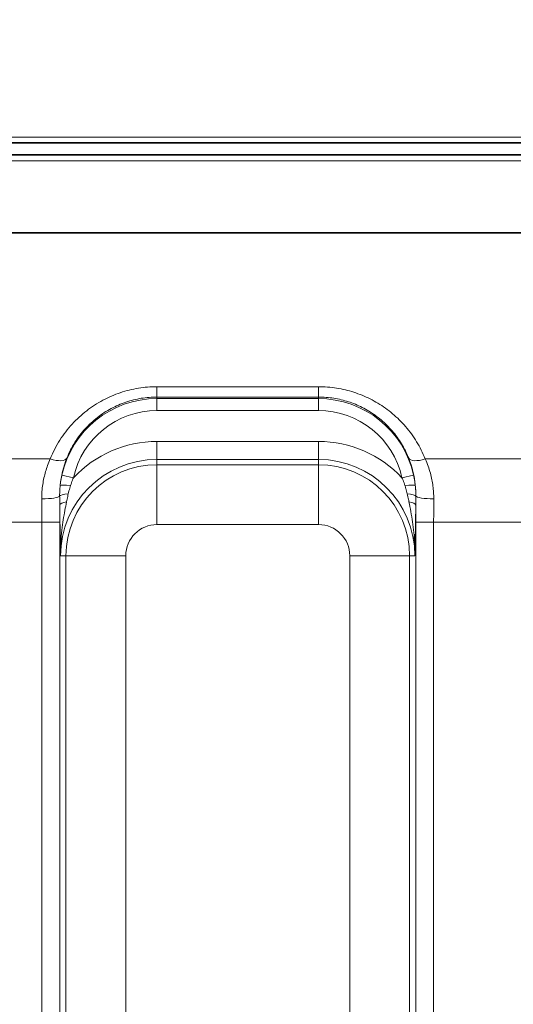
# Model space of a CAD drawing. Header units: millimetres. Extents: x 10 to 830, y 10 to 584.
# Tile 75 of 174: x 229 to 237, y 504 to 521. Entities that reach past the tile are written whole.
import ezdxf

# ---------------------------------------------------------------- set-up
doc = ezdxf.new("R2010")
doc.units = ezdxf.units.MM
doc.header["$LTSCALE"] = 2
for name, color, linetype, lineweight in [('Sichtbar (ISO)', 7, 'Continuous', 35), ('Sichtbar schmal (ISO)', 7, 'Continuous', 18), ('Symbol (ISO)', 7, 'Continuous', 25)]:
    doc.layers.add(name, color=color, linetype=linetype, lineweight=lineweight)
doc.styles.add('Notiztext (ISO)', font='isocpeur.ttf')
doc.dimstyles.new('Standard - Methode 1b (ISO)$7', dxfattribs={"dimscale": 2, "dimtxt": 3.5, "dimasz": 2.5, "dimexe": 2, "dimexo": 0, "dimgap": 0.762, "dimtad": 1, "dimtoh": 1, "dimdsep": 46, "dimtxsty": 'Notiztext (ISO)', "dimcen": 0.09, "dimdle": 10, "dimclrd": 256, "dimclre": 256, "dimclrt": 256, "dimazin": 2, "dimtfac": 1, "dimtmove": 0, "dimatfit": 3, "dimfxl": 1, "dimtolj": 1, "dimlwd": -1, "dimlwe": -1, "dimarcsym": 0})

msp = doc.modelspace()

# ---------------------------------------------------------------- linework, layer by layer
at = {"layer": 'Sichtbar (ISO)'}
for p, q in [((190.44276845, 518.80654927), (304.32676846, 518.80654927)), ((304.37804723, 518.60654927), (190.39148969, 518.60654927)), ((216.37576936, 517.30451425), (278.3937688, 517.30451412))]:
    msp.add_line(p, q, dxfattribs=at)
at = {"layer": 'Sichtbar schmal (ISO)'}
for p, q in [((190.44276847, 518.90654927), (304.32676846, 518.90654927)), ((190.39148969, 518.50654927), (304.37804723, 518.50654927)), ((233.58504723, 514.73370599), (230.88504723, 514.73370599)), ((230.88504723, 514.73370599), (230.88504723, 514.56087838)), ((233.58504723, 514.73370599), (233.58504723, 514.56087838)), ((230.88504723, 514.56087838), (230.88504723, 514.53487937)), ((233.58504723, 514.56087838), (230.88504723, 514.56087838)), ((233.58504723, 514.53487937), (233.58504723, 514.56087838)), ((233.58504723, 514.53487937), (230.88504723, 514.53487937)), ((230.88504723, 514.53487937), (230.88504723, 514.33500121)), ((233.58504723, 514.53487937), (233.58504723, 514.33500121)), ((233.58504723, 514.33500121), (230.88504723, 514.33500121)), ((230.88504723, 513.8178456), (230.88504723, 513.51802835)), ((233.58504723, 513.8178456), (230.88504723, 513.8178456)), ((233.58504723, 513.8178456), (233.58504723, 513.51802835)), ((227.86930437, 513.52692125), (229.10079009, 513.52692125)), ((233.58504723, 513.51802835), (230.88504723, 513.51802835)), ((230.88504723, 513.42908917), (230.88504723, 513.51802835)), ((230.88504723, 513.42908917), (233.58504723, 513.42908917)), ((230.88504723, 512.42969834), (230.88504723, 513.42908917)), ((233.58504723, 513.51802835), (233.58504723, 513.42908917)), ((233.58504723, 512.42969834), (233.58504723, 513.42908917)), ((237.20079009, 513.52692125), (235.36930437, 513.52692125)), ((229.29458972, 513.25569659), (229.48981901, 513.21283862)), ((235.17550474, 513.25569659), (234.98027545, 513.21283862)), ((228.01031187, 512.46867431), (228.95978259, 512.46867431)), ((228.95978259, 512.46867431), (229.25959984, 512.46867431)), ((228.95978259, 512.46867431), (228.95978259, 494.44442422)), ((229.25959984, 512.46867431), (229.25959984, 494.44442422)), ((230.88504723, 512.42969834), (233.58504723, 512.42969834)), ((235.51031187, 512.46867431), (235.21049462, 512.46867431)), ((235.21049462, 494.44442422), (235.21049462, 512.46867431)), ((235.51031187, 512.46867431), (237.05978259, 512.46867431)), ((235.51031187, 494.44442422), (235.51031187, 512.46867431)), ((229.36250732, 511.90654927), (229.27356808, 511.90654946)), ((229.36250732, 495.20654927), (229.36250732, 511.90654927)), ((230.36189815, 511.90654927), (229.36250732, 511.90654927)), ((230.36189815, 495.20654927), (230.36189815, 511.90654927)), ((234.10819631, 511.90654927), (235.10758713, 511.90654927)), ((234.10819631, 511.90654927), (234.10819631, 495.20654927)), ((235.19652637, 511.90654944), (235.10758713, 511.90654927)), ((235.10758713, 511.90654927), (235.10758713, 495.20654927))]:
    msp.add_line(p, q, dxfattribs=at)
for centre, radius, start, end in [((230.88504723, 512.90654927), 1.62833011, 90, 167.618469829), ((233.58504723, 512.90654927), 1.62833011, 12.381530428, 90), ((230.88504723, 512.90654927), 1.42845194, 90, 167.61846941), ((233.58504723, 512.90654927), 1.42845194, 12.381530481, 90), ((230.88504723, 511.90654927), 1.91129633, 90, 136.8856), ((233.58504723, 511.90654927), 1.91129633, 43.114399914, 90), ((230.88504723, 511.90654927), 1.61147908, 90, 179.999834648), ((230.88504723, 511.90654927), 1.5225399, 90, 180), ((233.58504723, 511.90654927), 1.61147908, 0.000146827, 90), ((233.58504723, 511.90654927), 1.5225399, 0, 90), ((230.88504723, 511.90654927), 0.52314908, 90, 180), ((233.58504723, 511.90654927), 0.52314908, 0, 90)]:
    msp.add_arc(centre, radius, start, end, dxfattribs=at)
for centre, major_axis, ratio, start_param, end_param in [((229.10079009, 513.65391087), (0.27843005, -0.11169919), 0.3978358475, 4.87065598, 6.2451367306), ((231.35888308, 512.81252819), (2.05096346, -0.50974328), 0.8908346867, 3.021164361, 3.2701056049), ((233.20030427, 512.83402012), (1.96112099, 0.49125695), 0.9108718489, 6.150106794, 6.4046374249), ((235.36930437, 513.65391087), (-0.27843005, -0.11169919), 0.3978358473, 0.0380485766, 1.4125293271), ((229.46532443, 513.06213716), (-0.19887665, 0.02116788), 0.0889097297, 4.8481005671, 6.2481398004), ((235.00476999, 513.06213802), (0.19887664, 0.02116792), 0.088909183, 0.0350457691, 1.4350852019), ((229.45728622, 512.9036346), (-0.19999153, -0.00184048), 0.2050420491, 4.9927317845, 6.2099218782), ((235.01280824, 512.9036347), (0.19999153, -0.00184048), 0.2050419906, 0.0732633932, 1.2904536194), ((228.95857956, 512.90654927), (0.29999541, 0.0016587), 0.1563815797, 4.7115243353, 6.2105862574), ((228.8621468, 512.4686737), (-0.00000045, -2.49812141), 0.0390836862, 1.5707965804, 1.7279441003), ((229.45896139, 512.75612334), (-0.19998881, -0.00211517), 0.2898513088, 5.1558716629, 6.2467123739), ((229.16194012, 512.46867378), (0, -2.79831305), 0.0348994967, 1.5707965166, 1.673700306), ((235.01113307, 512.75612346), (0.19998881, -0.00211523), 0.2898513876, 0.0364730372, 1.1273137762), ((235.30815435, 512.46867381), (0, 2.79831251), 0.0348995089, 1.467892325, 1.570796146), ((235.51151489, 512.90654927), (-0.29999541, 0.0016587), 0.1563815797, 0.07259908, 1.5716609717), ((235.60794766, 512.4686737), (-0.00000045, 2.49812135), 0.039083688, 1.4136485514, 1.570796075)]:
    msp.add_ellipse(centre, major_axis=major_axis, ratio=ratio, start_param=start_param, end_param=end_param, dxfattribs=at)
for points in [[(230.88504723, 514.73370599), (230.83238631, 514.7337058), (230.72789621, 514.7293448), (230.57545988, 514.71071492), (230.42190993, 514.67928675), (230.27119943, 514.63531985), (230.12367632, 514.57886756), (229.98016896, 514.5099237), (229.84131556, 514.4283791), (229.70833146, 514.33440129), (229.58254751, 514.22839685), (229.46506405, 514.11074323), (229.35713616, 513.98196645), (229.26022485, 513.84348501), (229.17287541, 513.69139848), (229.12331994, 513.58308016), (229.10079009, 513.52692125)], [(235.36930437, 513.52692125), (235.34912976, 513.57720957), (235.30493193, 513.67508191), (235.22789249, 513.8138045), (235.14009958, 513.94515177), (235.04309715, 514.0673614), (234.93751536, 514.18034698), (234.82435277, 514.28351924), (234.70452048, 514.37653002), (234.5790326, 514.45903283), (234.44870268, 514.53089589), (234.31405323, 514.59216323), (234.17521663, 514.64281697), (234.03495625, 514.68223864), (233.88824896, 514.71166062), (233.73700482, 514.72970163), (233.63589855, 514.73370581), (233.58504723, 514.73370599)]]:
    msp.add_open_spline(points, degree=3, dxfattribs=at)
for points, knots in [([(230.88504723, 514.56087838), (230.84056106, 514.56087819), (230.79626094, 514.55903876), (230.75261497, 514.55546489), (230.70896901, 514.55189102), (230.66597533, 514.54661638), (230.62281121, 514.53954695), (230.57964709, 514.53247752), (230.53631972, 514.52357689), (230.49340122, 514.51290189), (230.45048272, 514.50222689), (230.40796872, 514.48979071), (230.36590839, 514.47558684), (230.32384805, 514.46138296), (230.28224285, 514.44540984), (230.24121024, 514.42767196), (230.20017763, 514.40993408), (230.1597172, 514.39043216), (230.11991971, 514.3691512), (230.08012223, 514.34787024), (230.04098909, 514.32480815), (230.00269115, 514.29999223), (229.96439321, 514.27517631), (229.92693097, 514.24860577), (229.89049274, 514.22033961), (229.85405451, 514.19207344), (229.81863974, 514.16211218), (229.78440528, 514.13050905), (229.75017082, 514.09890592), (229.71711738, 514.06566041), (229.68541599, 514.03085529), (229.65371461, 513.99605018), (229.62336684, 513.95968243), (229.59459379, 513.92193949), (229.56582073, 513.88419655), (229.53860241, 513.84509273), (229.51273362, 513.80409757), (229.48686484, 513.76310242), (229.46237485, 513.72019976), (229.43971086, 513.67579382), (229.41704686, 513.63138787), (229.39619408, 513.5854853), (229.37732823, 513.53807892)], [0, 0, 0, 0, 0.0714285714, 0.0714285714, 0.0714285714, 0.1428571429, 0.1428571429, 0.1428571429, 0.2142857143, 0.2142857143, 0.2142857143, 0.2857142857, 0.2857142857, 0.2857142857, 0.3571428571, 0.3571428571, 0.3571428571, 0.4285714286, 0.4285714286, 0.4285714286, 0.5, 0.5, 0.5, 0.5714285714, 0.5714285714, 0.5714285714, 0.6428571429, 0.6428571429, 0.6428571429, 0.7142857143, 0.7142857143, 0.7142857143, 0.7857142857, 0.7857142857, 0.7857142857, 0.8571428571, 0.8571428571, 0.8571428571, 0.9285714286, 0.9285714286, 0.9285714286, 1, 1, 1, 1]), ([(235.09276623, 513.53807892), (235.07586631, 513.58054544), (235.0572834, 513.62201237), (235.03718721, 513.66230893), (235.01709102, 513.70260549), (234.99549028, 513.74173508), (234.97236848, 513.77984466), (234.94924667, 513.81795424), (234.92459256, 513.85503757), (234.89863178, 513.89083363), (234.872671, 513.92662968), (234.84540968, 513.96114304), (234.81693044, 513.99436032), (234.7884512, 514.02757759), (234.75875209, 514.05949717), (234.72797662, 514.09003514), (234.69720114, 514.1205731), (234.66534981, 514.14973021), (234.63255032, 514.17745542), (234.59975083, 514.20518063), (234.56600299, 514.23147373), (234.53145016, 514.25628425), (234.49689732, 514.28109478), (234.46154013, 514.30442359), (234.42549349, 514.32625055), (234.38944685, 514.34807751), (234.35271144, 514.36840368), (234.31535939, 514.38723034), (234.27800735, 514.40605701), (234.24003992, 514.423385), (234.20148021, 514.43922157), (234.1629205, 514.45505814), (234.12376428, 514.46939481), (234.08439858, 514.48212793), (234.04503287, 514.49486104), (234.00546793, 514.50601746), (233.96498852, 514.51576713), (233.92450911, 514.52551679), (233.88310904, 514.53383409), (233.84108046, 514.54055033), (233.79905189, 514.54726657), (233.75639248, 514.55237612), (233.71363082, 514.55577537), (233.67086917, 514.55917462), (233.62800662, 514.56087821), (233.58504723, 514.56087838)], [0, 0, 0, 0, 0.0666666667, 0.0666666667, 0.0666666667, 0.1333333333, 0.1333333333, 0.1333333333, 0.2, 0.2, 0.2, 0.2666666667, 0.2666666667, 0.2666666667, 0.3333333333, 0.3333333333, 0.3333333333, 0.4, 0.4, 0.4, 0.4666666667, 0.4666666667, 0.4666666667, 0.5333333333, 0.5333333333, 0.5333333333, 0.6, 0.6, 0.6, 0.6666666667, 0.6666666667, 0.6666666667, 0.7333333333, 0.7333333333, 0.7333333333, 0.8, 0.8, 0.8, 0.8666666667, 0.8666666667, 0.8666666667, 0.9333333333, 0.9333333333, 0.9333333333, 1, 1, 1, 1]), ([(229.10079009, 513.52692125), (229.08430508, 513.49023146), (229.06961164, 513.45395102), (229.05659312, 513.418423), (229.04357461, 513.38289499), (229.03223103, 513.34812358), (229.02220171, 513.31371507), (229.01217239, 513.27930656), (229.00345733, 513.24526789), (228.99567048, 513.20983995), (228.98788362, 513.17441201), (228.98102497, 513.13758707), (228.97540753, 513.09939415), (228.9697901, 513.06120123), (228.96541388, 513.0216362), (228.96254733, 512.98157023), (228.95968079, 512.94150426), (228.95832392, 512.90094104), (228.95857956, 512.85963409)], [0.0000000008, 0.0000000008, 0.0000000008, 0.0000000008, 0.16666666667, 0.16666666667, 0.16666666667, 0.33333333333, 0.33333333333, 0.33333333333, 0.5, 0.5, 0.5, 0.66666666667, 0.66666666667, 0.66666666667, 0.83333333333, 0.83333333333, 0.83333333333, 1, 1, 1, 1]), ([(235.51151489, 512.85963409), (235.51174686, 512.8971087), (235.51061207, 512.93387495), (235.50837007, 512.96936928), (235.50612808, 513.00486361), (235.50277887, 513.03909207), (235.49825986, 513.07365954), (235.49374085, 513.10822701), (235.48805203, 513.14312997), (235.48089248, 513.179008), (235.47373292, 513.21488603), (235.46510264, 513.25173684), (235.45472359, 513.28956003), (235.44434454, 513.32738321), (235.43221674, 513.3661781), (235.41806593, 513.40580419), (235.40391512, 513.44543029), (235.3877413, 513.48588694), (235.36930437, 513.52692125)], [0, 0, 0, 0, 0.16666666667, 0.16666666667, 0.16666666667, 0.33333333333, 0.33333333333, 0.33333333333, 0.5, 0.5, 0.5, 0.66666666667, 0.66666666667, 0.66666666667, 0.83333333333, 0.83333333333, 0.83333333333, 0.99999999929, 0.99999999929, 0.99999999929, 0.99999999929]), ([(229.29458972, 513.25569658), (229.29044193, 513.23680234), (229.28663827, 513.21783093), (229.28318216, 513.19879648), (229.27972606, 513.17976204), (229.27661749, 513.16066457), (229.27385885, 513.1415128), (229.2711002, 513.12236104), (229.26869149, 513.10315498), (229.26663584, 513.08391164)], [0, 0, 0, 0, 0.3333333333, 0.3333333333, 0.3333333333, 0.6666666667, 0.6666666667, 0.6666666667, 1, 1, 1, 1]), ([(235.20345857, 513.08391246), (235.20140536, 513.10313288), (235.19899905, 513.12232396), (235.19624209, 513.14146784), (235.19348513, 513.16061172), (235.19037755, 513.17970841), (235.18692068, 513.19875028), (235.18346382, 513.21779214), (235.17965761, 513.23677917), (235.17550474, 513.25569659)], [0, 0, 0, 0, 0.3333333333, 0.3333333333, 0.3333333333, 0.6666666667, 0.6666666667, 0.6666666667, 1, 1, 1, 1]), ([(229.26663591, 513.08391161), (229.26467624, 513.06507591), (229.26299518, 513.04590517), (229.26165827, 513.02678539), (229.26151415, 513.02472415), (229.26137396, 513.02266351), (229.26123763, 513.02060198), (229.2601094, 513.00354102), (229.25923733, 512.98642064), (229.25863476, 512.96839732), (229.25795938, 512.94819619), (229.25763917, 512.92686041), (229.25780356, 512.90480069)], [0.00000013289, 0.00000013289, 0.00000013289, 0.00000013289, 0.33333333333, 0.33333333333, 0.33333333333, 0.36926883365, 0.36926883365, 0.36926883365, 0.66666666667, 0.66666666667, 0.66666666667, 1, 1, 1, 1]), ([(229.44028206, 513.08252096), (229.43544411, 513.06775831), (229.43075038, 513.05273555), (229.42632471, 513.03778135), (229.421899, 513.02282703), (229.41773212, 513.00794095), (229.4136114, 512.99216638), (229.40949067, 512.97639181), (229.40542527, 512.95973015), (229.40158891, 512.94253127)], [0.00000271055, 0.00000271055, 0.00000271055, 0.00000271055, 0.33333333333, 0.33333333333, 0.33333333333, 0.66666666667, 0.66666666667, 0.66666666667, 1, 1, 1, 1]), ([(229.48981901, 513.21283862), (229.48364926, 513.19863716), (229.47769671, 513.18433246), (229.47196743, 513.16993843), (229.46623815, 513.15554439), (229.46073211, 513.14106101), (229.45545014, 513.12648888), (229.45016817, 513.11191674), (229.44511029, 513.09725585), (229.44028218, 513.08252132)], [0.0000000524, 0.0000000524, 0.0000000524, 0.0000000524, 0.33333333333, 0.33333333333, 0.33333333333, 0.66666666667, 0.66666666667, 0.66666666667, 1, 1, 1, 1]), ([(235.02981223, 513.08252157), (235.02498975, 513.0972389), (235.01993615, 513.11188845), (235.01465672, 513.12645467), (235.00937728, 513.14102089), (235.00387205, 513.1555038), (234.99814093, 513.16990349), (234.99240982, 513.18430318), (234.98645281, 513.19861964), (234.98027545, 513.21283862)], [0, 0, 0, 0, 0.33333333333, 0.33333333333, 0.33333333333, 0.66666666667, 0.66666666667, 0.66666666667, 0.99999998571, 0.99999998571, 0.99999998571, 0.99999998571]), ([(235.06850553, 512.94253135), (235.06517579, 512.95745886), (235.0615358, 512.9725962), (235.05766428, 512.98761732), (235.05379277, 513.00263845), (235.04969853, 513.01754185), (235.04510015, 513.03325744), (235.04050179, 513.04897299), (235.03539025, 513.06550106), (235.02981227, 513.08252145)], [0, 0, 0, 0, 0.33333333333, 0.33333333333, 0.33333333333, 0.66666666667, 0.66666666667, 0.66666666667, 0.99999919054, 0.99999919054, 0.99999919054, 0.99999919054]), ([(235.2122909, 512.9048007), (235.21243361, 512.92394751), (235.21221585, 512.94333039), (235.21164397, 512.96256971), (235.21118782, 512.97791574), (235.21051505, 512.99317049), (235.20958759, 513.0089143), (235.2093523, 513.01290852), (235.20910031, 513.01693418), (235.20883039, 513.0210007), (235.20749656, 513.04109604), (235.20571863, 513.06218882), (235.20345859, 513.08391216)], [0.00000007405, 0.00000007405, 0.00000007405, 0.00000007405, 0.33333333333, 0.33333333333, 0.33333333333, 0.59921278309, 0.59921278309, 0.59921278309, 0.66666666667, 0.66666666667, 0.66666666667, 1, 1, 1, 1]), ([(229.4015889, 512.94253122), (229.39838341, 512.92816024), (229.39517617, 512.91359196), (229.39204653, 512.89920269), (229.3889169, 512.88481342), (229.38586364, 512.87060134), (229.38264698, 512.85544959), (229.37943031, 512.84029785), (229.37605109, 512.82420862), (229.37259485, 512.80757517)], [0.00000038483, 0.00000038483, 0.00000038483, 0.00000038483, 0.33333333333, 0.33333333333, 0.33333333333, 0.66666666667, 0.66666666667, 0.66666666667, 0.9999998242, 0.9999998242, 0.9999998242, 0.9999998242]), ([(235.09749959, 512.80757523), (235.09445772, 512.82221423), (235.09136698, 512.83695527), (235.08829738, 512.85144312), (235.08522778, 512.86593099), (235.08218012, 512.88016366), (235.07891278, 512.89522052), (235.07564544, 512.91027737), (235.0721572, 512.92616012), (235.06850554, 512.9425313)], [0.00000060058, 0.00000060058, 0.00000060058, 0.00000060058, 0.33333333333, 0.33333333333, 0.33333333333, 0.66666666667, 0.66666666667, 0.66666666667, 0.9999997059, 0.9999997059, 0.9999997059, 0.9999997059]), ([(229.25780356, 512.90480066), (229.25792865, 512.88859919), (229.2580664, 512.87231681), (229.25820719, 512.85632554), (229.25834798, 512.84033428), (229.25849214, 512.82463413), (229.25864118, 512.80806519), (229.25879022, 512.79149626), (229.25894416, 512.77405854), (229.25908323, 512.75612344)], [0, 0, 0, 0, 0.3333333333, 0.3333333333, 0.3333333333, 0.6666666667, 0.6666666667, 0.6666666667, 1, 1, 1, 1]), ([(229.25908323, 512.75612339), (229.25959707, 512.70755114), (229.26019749, 512.65787536), (229.26087096, 512.60779214), (229.26154443, 512.55770891), (229.26229032, 512.50721824), (229.26314223, 512.45414879), (229.26399414, 512.40107935), (229.26494984, 512.34543112), (229.26600493, 512.28767091), (229.26706002, 512.22991069), (229.26821115, 512.17003849), (229.26947415, 512.10673448), (229.27073715, 512.04343048), (229.27210691, 511.97669469), (229.27356804, 511.90655614)], [0.00000007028, 0.00000007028, 0.00000007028, 0.00000007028, 0.2, 0.2, 0.2, 0.4, 0.4, 0.4, 0.6, 0.6, 0.6, 0.8, 0.8, 0.8, 1, 1, 1, 1]), ([(229.37259485, 512.80757514), (229.36315624, 512.76216338), (229.35366719, 512.71434281), (229.34456749, 512.66498817), (229.3354678, 512.61563354), (229.3267352, 512.56473593), (229.31837713, 512.50984357), (229.31001906, 512.45495122), (229.30205003, 512.39607125), (229.29518912, 512.3335082), (229.28832821, 512.27094516), (229.28255728, 512.2047013), (229.27864111, 512.13369974), (229.27472494, 512.06269819), (229.27268621, 511.98694034), (229.27356804, 511.90655614)], [0, 0, 0, 0, 0.2, 0.2, 0.2, 0.4, 0.4, 0.4, 0.6, 0.6, 0.6, 0.8, 0.8, 0.8, 1, 1, 1, 1]), ([(235.1965264, 511.90655538), (235.19733208, 511.98004147), (235.19566639, 512.0497487), (235.1924912, 512.11391291), (235.18931602, 512.17807712), (235.18475446, 512.23669062), (235.17887926, 512.29557217), (235.17300405, 512.35445373), (235.16572031, 512.41360134), (235.15723705, 512.4725591), (235.14875378, 512.53151686), (235.139054, 512.59029374), (235.12891744, 512.64640821), (235.11878088, 512.70252269), (235.10822635, 512.75596775), (235.09749961, 512.80757515)], [0, 0, 0, 0, 0.2, 0.2, 0.2, 0.4, 0.4, 0.4, 0.6, 0.6, 0.6, 0.8, 0.8, 0.8, 1, 1, 1, 1]), ([(235.1965264, 511.90655538), (235.1978626, 511.97072035), (235.19912292, 512.03210022), (235.20026827, 512.08913663), (235.20141361, 512.14617304), (235.20244025, 512.19886598), (235.20344561, 512.25278766), (235.20445097, 512.30670934), (235.20543397, 512.36185975), (235.20636787, 512.41828943), (235.20730176, 512.47471911), (235.20818546, 512.53242807), (235.20896715, 512.58898794), (235.20974885, 512.64554781), (235.21042758, 512.7009586), (235.21101123, 512.75612342)], [0, 0, 0, 0, 0.2, 0.2, 0.2, 0.4, 0.4, 0.4, 0.6, 0.6, 0.6, 0.8, 0.8, 0.8, 0.99999997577, 0.99999997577, 0.99999997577, 0.99999997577]), ([(235.21101123, 512.75612344), (235.21113335, 512.77187372), (235.21127226, 512.78785454), (235.21141397, 512.80368274), (235.21155568, 512.81951094), (235.2117, 512.83518652), (235.21184816, 512.85190355), (235.21199632, 512.86862058), (235.21214867, 512.88637905), (235.2122909, 512.90480066)], [0, 0, 0, 0, 0.3333333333, 0.3333333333, 0.3333333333, 0.6666666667, 0.6666666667, 0.6666666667, 1, 1, 1, 1])]:
    msp.add_open_spline(points, degree=3, knots=knots, dxfattribs=at)

# ---------------------------------------------------------------- leaders
at = {"layer": 'Symbol (ISO)', "annotation_type": 0, "has_hookline": 1, "hookline_direction": 0, "text_width": 42.6935598}
msp.add_leader([(214.93449934, 517.31941944), (229.02383473, 545.38600748), (234.02383473, 545.38600748)], dimstyle='Standard - Methode 1b (ISO)$7', override={"dimtad": 0}, dxfattribs=at)

doc.saveas('drawing.dxf')
